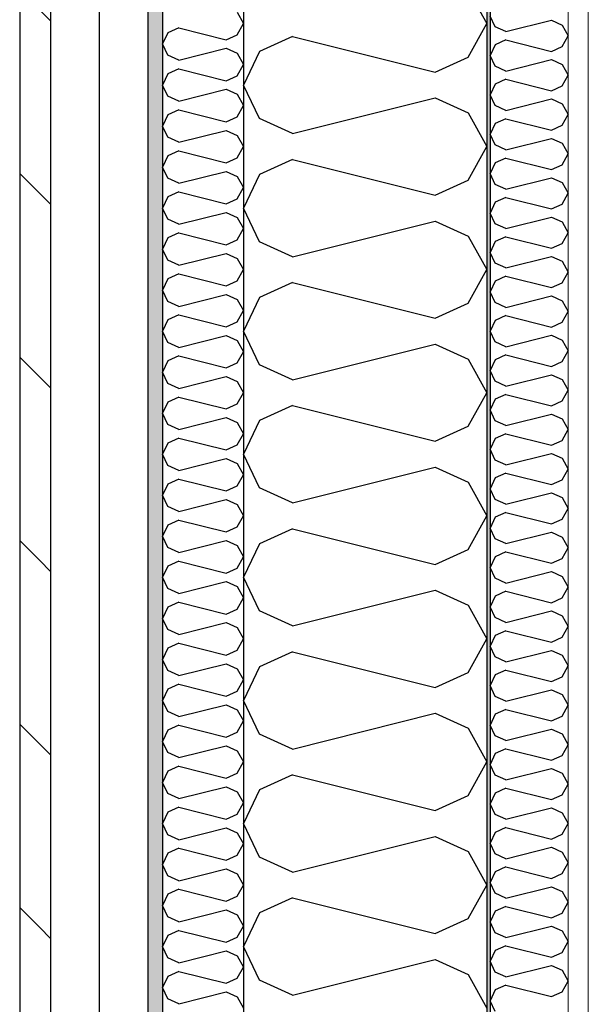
# Model space of a CAD drawing. Header units: millimetres. Extents: x -8544 to 51179, y -2070 to 13050.
# Tile 29 of 168: x -2671 to -2321, y 7476 to 8083. Entities that reach past the tile are written whole.
import ezdxf
from ezdxf.enums import TextEntityAlignment as Align

# ---------------------------------------------------------------- set-up
doc = ezdxf.new("R2010")
doc.units = ezdxf.units.MM
doc.header["$LTSCALE"] = 0.5
doc.header["$MEASUREMENT"] = 0
for name, pattern in [('Akselinje', [1500, 1000, -200, 100, -200]), ('PLINE', [0]), ('Wipeout_Contour', [2000, 0, -2000])]:
    doc.linetypes.add(name, pattern=pattern)
for name, color, linetype in [('232- Ikke-bærende yttervegger', 7, 'Continuous'), ('232- Ikke-bærende yttervegger (Skravur)', 7, 'Continuous'), ('232- Ikke-bærende yttervegger (Skravur)(Nye konstruksjoner)', 7, 'Continuous'), ('232- Ikke-bærende yttervegger(Nye konstruksjoner)', 7, 'Continuous'), ('235- Utvendig kledning og overflate (Skravur)(Nye konstruksjoner)', 7, 'Continuous'), ('235- Utvendig kledning og overflate(Nye konstruksjoner)', 7, 'Continuous'), ('82-- Modullinjer', 7, 'Continuous')]:
    doc.layers.add(name, color=color, linetype=linetype)
doc.layers.add('236- Innvendig kledning og overflate(Nye konstruksjoner)', color=7, linetype='Continuous', lineweight=0)
doc.styles.add('GENERATED_STYLE_1', font='arial.ttf')

# ---------------------------------------------------------------- blocks, each defined once
blk = doc.blocks.new('*X7')
at = {"layer": '232- Ikke-bærende yttervegger (Skravur)', "linetype": 'PLINE'}
for p, q in [((-2394.64, 8101.83), (-2383.07, 8081.11)), ((-2394.64, 8060.39), (-2383.07, 8081.11)), ((-2502.95, 8073.14), (-2523.27, 8063.89)), ((-2502.95, 8073.14), (-2414.96, 8051.14)), ((-2523.27, 8063.89), (-2533.07, 8043.17)), ((-2414.96, 8051.14), (-2394.64, 8060.39)), ((-2523.27, 8022.45), (-2533.07, 8043.17)), ((-2502.95, 8013.2), (-2414.96, 8035.2)), ((-2414.96, 8035.2), (-2394.64, 8025.95)), ((-2394.64, 8025.95), (-2383.07, 8005.23)), ((-2502.95, 8013.2), (-2523.27, 8022.45)), ((-2394.64, 7984.51), (-2383.07, 8005.23)), ((-2502.95, 7997.26), (-2523.27, 7988.01)), ((-2502.95, 7997.26), (-2414.96, 7975.26)), ((-2523.27, 7988.01), (-2533.07, 7967.29)), ((-2414.96, 7975.26), (-2394.64, 7984.51)), ((-2523.27, 7946.57), (-2533.07, 7967.29)), ((-2502.95, 7937.32), (-2414.96, 7959.32)), ((-2414.96, 7959.32), (-2394.64, 7950.07)), ((-2502.95, 7937.32), (-2523.27, 7946.57)), ((-2394.64, 7950.07), (-2383.07, 7929.35)), ((-2394.64, 7908.63), (-2383.07, 7929.35)), ((-2502.95, 7921.38), (-2523.27, 7912.14)), ((-2502.95, 7921.38), (-2414.96, 7899.38)), ((-2523.27, 7912.14), (-2533.07, 7891.41)), ((-2414.96, 7899.38), (-2394.64, 7908.63)), ((-2523.27, 7870.69), (-2533.07, 7891.41)), ((-2502.95, 7861.45), (-2414.96, 7883.44)), ((-2414.96, 7883.44), (-2394.64, 7874.2)), ((-2394.64, 7874.2), (-2383.07, 7853.47)), ((-2502.95, 7861.45), (-2523.27, 7870.69)), ((-2394.64, 7832.75), (-2383.07, 7853.47)), ((-2502.95, 7845.5), (-2523.27, 7836.26)), ((-2502.95, 7845.5), (-2414.96, 7823.51)), ((-2523.27, 7836.26), (-2533.07, 7815.53)), ((-2414.96, 7823.51), (-2394.64, 7832.75)), ((-2523.27, 7794.81), (-2533.07, 7815.53)), ((-2502.95, 7785.57), (-2414.96, 7807.56)), ((-2414.96, 7807.56), (-2394.64, 7798.32)), ((-2502.95, 7785.57), (-2523.27, 7794.81)), ((-2394.64, 7798.32), (-2383.07, 7777.6)), ((-2394.64, 7756.87), (-2383.07, 7777.6)), ((-2502.95, 7769.62), (-2523.27, 7760.38)), ((-2502.95, 7769.62), (-2414.96, 7747.63)), ((-2523.27, 7760.38), (-2533.07, 7739.66)), ((-2414.96, 7747.63), (-2394.64, 7756.87)), ((-2523.27, 7718.93), (-2533.07, 7739.66)), ((-2502.95, 7709.69), (-2414.96, 7731.68)), ((-2414.96, 7731.68), (-2394.64, 7722.44)), ((-2394.64, 7722.44), (-2383.07, 7701.72)), ((-2502.95, 7709.69), (-2523.27, 7718.93)), ((-2394.64, 7680.99), (-2383.07, 7701.72)), ((-2502.95, 7693.75), (-2523.27, 7684.5)), ((-2502.95, 7693.75), (-2414.96, 7671.75)), ((-2523.27, 7684.5), (-2533.07, 7663.78)), ((-2414.96, 7671.75), (-2394.64, 7680.99)), ((-2523.27, 7643.05), (-2533.07, 7663.78)), ((-2502.95, 7633.81), (-2414.96, 7655.81)), ((-2414.96, 7655.81), (-2394.64, 7646.56)), ((-2502.95, 7633.81), (-2523.27, 7643.05)), ((-2394.64, 7646.56), (-2383.07, 7625.84)), ((-2394.64, 7605.12), (-2383.07, 7625.84)), ((-2502.95, 7617.87), (-2523.27, 7608.62)), ((-2502.95, 7617.87), (-2414.96, 7595.87)), ((-2523.27, 7608.62), (-2533.07, 7587.9)), ((-2414.96, 7595.87), (-2394.64, 7605.12)), ((-2523.27, 7567.18), (-2533.07, 7587.9)), ((-2502.95, 7557.93), (-2414.96, 7579.93)), ((-2414.96, 7579.93), (-2394.64, 7570.68)), ((-2394.64, 7570.68), (-2383.07, 7549.96)), ((-2502.95, 7557.93), (-2523.27, 7567.18)), ((-2394.64, 7529.24), (-2383.07, 7549.96)), ((-2502.95, 7541.99), (-2523.27, 7532.74)), ((-2502.95, 7541.99), (-2414.96, 7519.99)), ((-2523.27, 7532.74), (-2533.07, 7512.02)), ((-2414.96, 7519.99), (-2394.64, 7529.24)), ((-2523.27, 7491.3), (-2533.07, 7512.02)), ((-2502.95, 7482.05), (-2414.96, 7504.05)), ((-2414.96, 7504.05), (-2394.64, 7494.8)), ((-2502.95, 7482.05), (-2523.27, 7491.3)), ((-2394.64, 7494.8), (-2383.07, 7474.08))]:
    blk.add_line(p, q, dxfattribs=at)
blk = doc.blocks.new('*X25')
at = {"layer": '235- Utvendig kledning og overflate (Skravur)(Nye konstruksjoner)', "linetype": 'PLINE'}
for p, q in [((-2536.93, 8088.02), (-2533.07, 8081.11)), ((-2536.93, 8074.2), (-2533.07, 8081.11)), ((-2579.8, 8075.37), (-2583.07, 8068.46)), ((-2573.03, 8078.45), (-2579.8, 8075.37)), ((-2573.03, 8078.45), (-2543.7, 8071.12)), ((-2543.7, 8071.12), (-2536.93, 8074.2)), ((-2579.8, 8061.56), (-2583.07, 8068.46)), ((-2573.03, 8058.47), (-2579.8, 8061.56)), ((-2573.03, 8058.47), (-2543.7, 8065.81)), ((-2543.7, 8065.81), (-2536.93, 8062.73)), ((-2536.93, 8062.73), (-2533.07, 8055.82)), ((-2536.93, 8048.91), (-2533.07, 8055.82)), ((-2579.8, 8050.08), (-2583.07, 8043.17)), ((-2573.03, 8053.16), (-2579.8, 8050.08)), ((-2573.03, 8053.16), (-2543.7, 8045.83)), ((-2543.7, 8045.83), (-2536.93, 8048.91)), ((-2579.8, 8036.26), (-2583.07, 8043.17)), ((-2573.03, 8033.18), (-2543.7, 8040.51)), ((-2543.7, 8040.51), (-2536.93, 8037.43)), ((-2536.93, 8037.43), (-2533.07, 8030.53)), ((-2573.03, 8033.18), (-2579.8, 8036.26)), ((-2573.03, 8027.87), (-2579.8, 8024.79)), ((-2573.03, 8027.87), (-2543.7, 8020.54)), ((-2536.93, 8023.62), (-2533.07, 8030.53)), ((-2579.8, 8024.79), (-2583.07, 8017.88)), ((-2543.7, 8020.54), (-2536.93, 8023.62)), ((-2579.8, 8010.97), (-2583.07, 8017.88)), ((-2573.03, 8007.89), (-2543.7, 8015.22)), ((-2543.7, 8015.22), (-2536.93, 8012.14)), ((-2573.03, 8007.89), (-2579.8, 8010.97)), ((-2536.93, 8012.14), (-2533.07, 8005.23)), ((-2573.03, 8002.58), (-2579.8, 7999.49)), ((-2573.03, 8002.58), (-2543.7, 7995.24)), ((-2536.93, 7998.32), (-2533.07, 8005.23)), ((-2579.8, 7999.49), (-2583.07, 7992.59)), ((-2543.7, 7995.24), (-2536.93, 7998.32)), ((-2579.8, 7985.68), (-2583.07, 7992.59)), ((-2573.03, 7982.6), (-2543.7, 7989.93)), ((-2543.7, 7989.93), (-2536.93, 7986.85)), ((-2573.03, 7982.6), (-2579.8, 7985.68)), ((-2536.93, 7986.85), (-2533.07, 7979.94)), ((-2573.03, 7977.28), (-2579.8, 7974.2)), ((-2573.03, 7977.28), (-2543.7, 7969.95)), ((-2536.93, 7973.03), (-2533.07, 7979.94)), ((-2579.8, 7974.2), (-2583.07, 7967.29)), ((-2543.7, 7969.95), (-2536.93, 7973.03)), ((-2579.8, 7960.39), (-2583.07, 7967.29)), ((-2573.03, 7957.3), (-2543.7, 7964.64)), ((-2543.7, 7964.64), (-2536.93, 7961.55)), ((-2573.03, 7957.3), (-2579.8, 7960.39)), ((-2536.93, 7961.55), (-2533.07, 7954.65)), ((-2536.93, 7947.74), (-2533.07, 7954.65)), ((-2579.8, 7948.91), (-2583.07, 7942)), ((-2573.03, 7951.99), (-2579.8, 7948.91)), ((-2573.03, 7951.99), (-2543.7, 7944.66)), ((-2543.7, 7944.66), (-2536.93, 7947.74)), ((-2579.8, 7935.09), (-2583.07, 7942)), ((-2573.03, 7932.01), (-2579.8, 7935.09)), ((-2573.03, 7932.01), (-2543.7, 7939.34)), ((-2543.7, 7939.34), (-2536.93, 7936.26)), ((-2536.93, 7936.26), (-2533.07, 7929.35)), ((-2536.93, 7922.45), (-2533.07, 7929.35)), ((-2579.8, 7923.61), (-2583.07, 7916.71)), ((-2573.03, 7926.7), (-2579.8, 7923.61)), ((-2573.03, 7926.7), (-2543.7, 7919.36)), ((-2543.7, 7919.36), (-2536.93, 7922.45)), ((-2579.8, 7909.8), (-2583.07, 7916.71)), ((-2573.03, 7906.72), (-2579.8, 7909.8)), ((-2573.03, 7906.72), (-2543.7, 7914.05)), ((-2543.7, 7914.05), (-2536.93, 7910.97)), ((-2536.93, 7910.97), (-2533.07, 7904.06)), ((-2536.93, 7897.15), (-2533.07, 7904.06)), ((-2579.8, 7898.32), (-2583.07, 7891.41)), ((-2573.03, 7901.4), (-2579.8, 7898.32)), ((-2573.03, 7901.4), (-2543.7, 7894.07)), ((-2543.7, 7894.07), (-2536.93, 7897.15)), ((-2579.8, 7884.51), (-2583.07, 7891.41)), ((-2573.03, 7881.42), (-2543.7, 7888.76)), ((-2543.7, 7888.76), (-2536.93, 7885.67)), ((-2536.93, 7885.67), (-2533.07, 7878.77)), ((-2573.03, 7881.42), (-2579.8, 7884.51)), ((-2573.03, 7876.11), (-2579.8, 7873.03)), ((-2573.03, 7876.11), (-2543.7, 7868.78)), ((-2536.93, 7871.86), (-2533.07, 7878.77)), ((-2579.8, 7873.03), (-2583.07, 7866.12)), ((-2543.7, 7868.78), (-2536.93, 7871.86)), ((-2579.8, 7859.21), (-2583.07, 7866.12)), ((-2573.03, 7856.13), (-2543.7, 7863.46)), ((-2543.7, 7863.46), (-2536.93, 7860.38)), ((-2573.03, 7856.13), (-2579.8, 7859.21)), ((-2536.93, 7860.38), (-2533.07, 7853.47)), ((-2573.03, 7850.82), (-2579.8, 7847.73)), ((-2573.03, 7850.82), (-2543.7, 7843.48)), ((-2536.93, 7846.57), (-2533.07, 7853.47)), ((-2579.8, 7847.73), (-2583.07, 7840.83)), ((-2543.7, 7843.48), (-2536.93, 7846.57)), ((-2579.8, 7833.92), (-2583.07, 7840.83)), ((-2573.03, 7830.84), (-2543.7, 7838.17)), ((-2543.7, 7838.17), (-2536.93, 7835.09)), ((-2573.03, 7830.84), (-2579.8, 7833.92)), ((-2536.93, 7835.09), (-2533.07, 7828.18)), ((-2573.03, 7825.52), (-2579.8, 7822.44)), ((-2573.03, 7825.52), (-2543.7, 7818.19)), ((-2536.93, 7821.27), (-2533.07, 7828.18)), ((-2579.8, 7822.44), (-2583.07, 7815.53)), ((-2543.7, 7818.19), (-2536.93, 7821.27)), ((-2579.8, 7808.63), (-2583.07, 7815.53)), ((-2573.03, 7805.55), (-2543.7, 7812.88)), ((-2543.7, 7812.88), (-2536.93, 7809.8)), ((-2573.03, 7805.55), (-2579.8, 7808.63)), ((-2536.93, 7809.8), (-2533.07, 7802.89)), ((-2536.93, 7795.98), (-2533.07, 7802.89)), ((-2579.8, 7797.15), (-2583.07, 7790.24)), ((-2573.03, 7800.23), (-2579.8, 7797.15)), ((-2573.03, 7800.23), (-2543.7, 7792.9)), ((-2543.7, 7792.9), (-2536.93, 7795.98)), ((-2579.8, 7783.33), (-2583.07, 7790.24)), ((-2573.03, 7780.25), (-2579.8, 7783.33)), ((-2573.03, 7780.25), (-2543.7, 7787.58)), ((-2543.7, 7787.58), (-2536.93, 7784.5)), ((-2536.93, 7784.5), (-2533.07, 7777.6)), ((-2536.93, 7770.69), (-2533.07, 7777.6)), ((-2579.8, 7771.86), (-2583.07, 7764.95)), ((-2573.03, 7774.94), (-2579.8, 7771.86)), ((-2573.03, 7774.94), (-2543.7, 7767.61)), ((-2543.7, 7767.61), (-2536.93, 7770.69)), ((-2579.8, 7758.04), (-2583.07, 7764.95)), ((-2573.03, 7754.96), (-2579.8, 7758.04)), ((-2573.03, 7754.96), (-2543.7, 7762.29)), ((-2543.7, 7762.29), (-2536.93, 7759.21)), ((-2536.93, 7759.21), (-2533.07, 7752.3)), ((-2536.93, 7745.39), (-2533.07, 7752.3)), ((-2579.8, 7746.56), (-2583.07, 7739.66)), ((-2573.03, 7749.65), (-2579.8, 7746.56)), ((-2573.03, 7749.65), (-2543.7, 7742.31)), ((-2543.7, 7742.31), (-2536.93, 7745.39)), ((-2579.8, 7732.75), (-2583.07, 7739.66)), ((-2573.03, 7729.67), (-2543.7, 7737)), ((-2543.7, 7737), (-2536.93, 7733.92)), ((-2536.93, 7733.92), (-2533.07, 7727.01)), ((-2573.03, 7729.67), (-2579.8, 7732.75)), ((-2573.03, 7724.35), (-2579.8, 7721.27)), ((-2573.03, 7724.35), (-2543.7, 7717.02)), ((-2536.93, 7720.1), (-2533.07, 7727.01)), ((-2579.8, 7721.27), (-2583.07, 7714.36)), ((-2543.7, 7717.02), (-2536.93, 7720.1)), ((-2579.8, 7707.46), (-2583.07, 7714.36)), ((-2573.03, 7704.37), (-2543.7, 7711.71)), ((-2543.7, 7711.71), (-2536.93, 7708.62)), ((-2573.03, 7704.37), (-2579.8, 7707.46)), ((-2536.93, 7708.62), (-2533.07, 7701.72)), ((-2573.03, 7699.06), (-2579.8, 7695.98)), ((-2573.03, 7699.06), (-2543.7, 7691.73)), ((-2536.93, 7694.81), (-2533.07, 7701.72)), ((-2579.8, 7695.98), (-2583.07, 7689.07)), ((-2543.7, 7691.73), (-2536.93, 7694.81)), ((-2579.8, 7682.16), (-2583.07, 7689.07)), ((-2573.03, 7679.08), (-2543.7, 7686.41)), ((-2543.7, 7686.41), (-2536.93, 7683.33)), ((-2573.03, 7679.08), (-2579.8, 7682.16)), ((-2536.93, 7683.33), (-2533.07, 7676.42)), ((-2573.03, 7673.77), (-2579.8, 7670.68)), ((-2573.03, 7673.77), (-2543.7, 7666.43)), ((-2536.93, 7669.52), (-2533.07, 7676.42)), ((-2579.8, 7670.68), (-2583.07, 7663.78)), ((-2543.7, 7666.43), (-2536.93, 7669.52)), ((-2579.8, 7656.87), (-2583.07, 7663.78)), ((-2573.03, 7653.79), (-2543.7, 7661.12)), ((-2543.7, 7661.12), (-2536.93, 7658.04)), ((-2573.03, 7653.79), (-2579.8, 7656.87)), ((-2536.93, 7658.04), (-2533.07, 7651.13)), ((-2536.93, 7644.22), (-2533.07, 7651.13)), ((-2579.8, 7645.39), (-2583.07, 7638.48)), ((-2573.03, 7648.47), (-2579.8, 7645.39)), ((-2573.03, 7648.47), (-2543.7, 7641.14)), ((-2543.7, 7641.14), (-2536.93, 7644.22)), ((-2579.8, 7631.58), (-2583.07, 7638.48)), ((-2573.03, 7628.49), (-2579.8, 7631.58)), ((-2573.03, 7628.49), (-2543.7, 7635.83)), ((-2543.7, 7635.83), (-2536.93, 7632.74)), ((-2536.93, 7632.74), (-2533.07, 7625.84)), ((-2536.93, 7618.93), (-2533.07, 7625.84)), ((-2579.8, 7620.1), (-2583.07, 7613.19)), ((-2573.03, 7623.18), (-2579.8, 7620.1)), ((-2573.03, 7623.18), (-2543.7, 7615.85)), ((-2543.7, 7615.85), (-2536.93, 7618.93)), ((-2579.8, 7606.28), (-2583.07, 7613.19)), ((-2573.03, 7603.2), (-2579.8, 7606.28)), ((-2573.03, 7603.2), (-2543.7, 7610.53)), ((-2543.7, 7610.53), (-2536.93, 7607.45)), ((-2536.93, 7607.45), (-2533.07, 7600.54)), ((-2536.93, 7593.64), (-2533.07, 7600.54)), ((-2579.8, 7594.8), (-2583.07, 7587.9)), ((-2573.03, 7597.89), (-2579.8, 7594.8)), ((-2573.03, 7597.89), (-2543.7, 7590.55)), ((-2543.7, 7590.55), (-2536.93, 7593.64)), ((-2579.8, 7580.99), (-2583.07, 7587.9)), ((-2573.03, 7577.91), (-2543.7, 7585.24)), ((-2543.7, 7585.24), (-2536.93, 7582.16)), ((-2536.93, 7582.16), (-2533.07, 7575.25)), ((-2573.03, 7577.91), (-2579.8, 7580.99)), ((-2573.03, 7572.59), (-2579.8, 7569.51)), ((-2573.03, 7572.59), (-2543.7, 7565.26)), ((-2536.93, 7568.34), (-2533.07, 7575.25)), ((-2579.8, 7569.51), (-2583.07, 7562.6)), ((-2543.7, 7565.26), (-2536.93, 7568.34)), ((-2579.8, 7555.7), (-2583.07, 7562.6)), ((-2573.03, 7552.62), (-2543.7, 7559.95)), ((-2543.7, 7559.95), (-2536.93, 7556.87)), ((-2573.03, 7552.62), (-2579.8, 7555.7)), ((-2536.93, 7556.87), (-2533.07, 7549.96)), ((-2573.03, 7547.3), (-2579.8, 7544.22)), ((-2573.03, 7547.3), (-2543.7, 7539.97)), ((-2536.93, 7543.05), (-2533.07, 7549.96)), ((-2579.8, 7544.22), (-2583.07, 7537.31)), ((-2543.7, 7539.97), (-2536.93, 7543.05)), ((-2579.8, 7530.4), (-2583.07, 7537.31)), ((-2573.03, 7527.32), (-2543.7, 7534.65)), ((-2543.7, 7534.65), (-2536.93, 7531.57)), ((-2573.03, 7527.32), (-2579.8, 7530.4)), ((-2536.93, 7531.57), (-2533.07, 7524.67)), ((-2573.03, 7522.01), (-2579.8, 7518.93)), ((-2573.03, 7522.01), (-2543.7, 7514.68)), ((-2536.93, 7517.76), (-2533.07, 7524.67)), ((-2579.8, 7518.93), (-2583.07, 7512.02)), ((-2543.7, 7514.68), (-2536.93, 7517.76)), ((-2579.8, 7505.11), (-2583.07, 7512.02)), ((-2573.03, 7502.03), (-2543.7, 7509.36)), ((-2543.7, 7509.36), (-2536.93, 7506.28)), ((-2573.03, 7502.03), (-2579.8, 7505.11)), ((-2536.93, 7506.28), (-2533.07, 7499.37)), ((-2536.93, 7492.46), (-2533.07, 7499.37)), ((-2579.8, 7493.63), (-2583.07, 7486.73)), ((-2573.03, 7496.72), (-2579.8, 7493.63)), ((-2573.03, 7496.72), (-2543.7, 7489.38)), ((-2543.7, 7489.38), (-2536.93, 7492.46)), ((-2579.8, 7479.82), (-2583.07, 7486.73)), ((-2573.03, 7476.74), (-2579.8, 7479.82)), ((-2573.03, 7476.74), (-2543.7, 7484.07)), ((-2543.7, 7484.07), (-2536.93, 7480.99)), ((-2536.93, 7480.99), (-2533.07, 7474.08))]:
    blk.add_line(p, q, dxfattribs=at)
blk = doc.blocks.new('*X27')
at = {"layer": '232- Ikke-bærende yttervegger (Skravur)(Nye konstruksjoner)', "linetype": 'PLINE'}
for p, q in [((-2377.93, 8079.03), (-2381.07, 8085.66)), ((-2371.43, 8076.07), (-2343.28, 8083.11)), ((-2343.28, 8083.11), (-2336.77, 8080.15)), ((-2336.77, 8080.15), (-2333.07, 8073.52)), ((-2371.43, 8076.07), (-2377.93, 8079.03)), ((-2336.77, 8066.89), (-2333.07, 8073.52)), ((-2377.93, 8068.01), (-2381.07, 8061.38)), ((-2371.43, 8070.97), (-2377.93, 8068.01)), ((-2371.43, 8070.97), (-2343.28, 8063.93)), ((-2377.93, 8054.75), (-2381.07, 8061.38)), ((-2343.28, 8063.93), (-2336.77, 8066.89)), ((-2371.43, 8051.79), (-2343.28, 8058.83)), ((-2343.28, 8058.83), (-2336.77, 8055.87)), ((-2336.77, 8055.87), (-2333.07, 8049.24)), ((-2371.43, 8051.79), (-2377.93, 8054.75)), ((-2336.77, 8042.61), (-2333.07, 8049.24)), ((-2377.93, 8043.73), (-2381.07, 8037.1)), ((-2371.43, 8046.69), (-2377.93, 8043.73)), ((-2371.43, 8046.69), (-2343.28, 8039.65)), ((-2377.93, 8030.47), (-2381.07, 8037.1)), ((-2343.28, 8039.65), (-2336.77, 8042.61)), ((-2371.43, 8027.51), (-2343.28, 8034.55)), ((-2343.28, 8034.55), (-2336.77, 8031.59)), ((-2336.77, 8031.59), (-2333.07, 8024.96)), ((-2371.43, 8027.51), (-2377.93, 8030.47)), ((-2336.77, 8018.33), (-2333.07, 8024.96)), ((-2377.93, 8019.45), (-2381.07, 8012.82)), ((-2371.43, 8022.41), (-2377.93, 8019.45)), ((-2371.43, 8022.41), (-2343.28, 8015.37)), ((-2377.93, 8006.19), (-2381.07, 8012.82)), ((-2343.28, 8015.37), (-2336.77, 8018.33)), ((-2371.43, 8003.23), (-2343.28, 8010.27)), ((-2343.28, 8010.27), (-2336.77, 8007.31)), ((-2336.77, 8007.31), (-2333.07, 8000.68)), ((-2371.43, 8003.23), (-2377.93, 8006.19)), ((-2336.77, 7994.05), (-2333.07, 8000.68)), ((-2377.93, 7995.17), (-2381.07, 7988.54)), ((-2371.43, 7998.13), (-2377.93, 7995.17)), ((-2371.43, 7998.13), (-2343.28, 7991.09)), ((-2377.93, 7981.91), (-2381.07, 7988.54)), ((-2343.28, 7991.09), (-2336.77, 7994.05)), ((-2371.43, 7978.95), (-2343.28, 7985.99)), ((-2343.28, 7985.99), (-2336.77, 7983.03)), ((-2336.77, 7983.03), (-2333.07, 7976.4)), ((-2371.43, 7978.95), (-2377.93, 7981.91)), ((-2336.77, 7969.77), (-2333.07, 7976.4)), ((-2377.93, 7970.89), (-2381.07, 7964.26)), ((-2371.43, 7973.85), (-2377.93, 7970.89)), ((-2371.43, 7973.85), (-2343.28, 7966.81)), ((-2377.93, 7957.63), (-2381.07, 7964.26)), ((-2343.28, 7966.81), (-2336.77, 7969.77)), ((-2371.43, 7954.67), (-2343.28, 7961.71)), ((-2343.28, 7961.71), (-2336.77, 7958.75)), ((-2336.77, 7958.75), (-2333.07, 7952.12)), ((-2371.43, 7954.67), (-2377.93, 7957.63)), ((-2336.77, 7945.49), (-2333.07, 7952.12)), ((-2377.93, 7946.61), (-2381.07, 7939.98)), ((-2371.43, 7949.57), (-2377.93, 7946.61)), ((-2371.43, 7949.57), (-2343.28, 7942.53)), ((-2377.93, 7933.35), (-2381.07, 7939.98)), ((-2343.28, 7942.53), (-2336.77, 7945.49)), ((-2371.43, 7930.39), (-2343.28, 7937.43)), ((-2343.28, 7937.43), (-2336.77, 7934.47)), ((-2336.77, 7934.47), (-2333.07, 7927.84)), ((-2371.43, 7930.39), (-2377.93, 7933.35)), ((-2336.77, 7921.2), (-2333.07, 7927.84)), ((-2377.93, 7922.33), (-2381.07, 7915.69)), ((-2371.43, 7925.28), (-2377.93, 7922.33)), ((-2371.43, 7925.28), (-2343.28, 7918.25)), ((-2377.93, 7909.06), (-2381.07, 7915.69)), ((-2343.28, 7918.25), (-2336.77, 7921.2)), ((-2371.43, 7906.1), (-2343.28, 7913.14)), ((-2343.28, 7913.14), (-2336.77, 7910.19)), ((-2336.77, 7910.19), (-2333.07, 7903.55)), ((-2371.43, 7906.1), (-2377.93, 7909.06)), ((-2336.77, 7896.92), (-2333.07, 7903.55)), ((-2377.93, 7898.04), (-2381.07, 7891.41)), ((-2371.43, 7901), (-2377.93, 7898.04)), ((-2371.43, 7901), (-2343.28, 7893.96)), ((-2377.93, 7884.78), (-2381.07, 7891.41)), ((-2343.28, 7893.96), (-2336.77, 7896.92)), ((-2371.43, 7881.82), (-2343.28, 7888.86)), ((-2343.28, 7888.86), (-2336.77, 7885.9)), ((-2336.77, 7885.9), (-2333.07, 7879.27)), ((-2371.43, 7881.82), (-2377.93, 7884.78)), ((-2336.77, 7872.64), (-2333.07, 7879.27)), ((-2377.93, 7873.76), (-2381.07, 7867.13)), ((-2371.43, 7876.72), (-2377.93, 7873.76)), ((-2371.43, 7876.72), (-2343.28, 7869.68)), ((-2377.93, 7860.5), (-2381.07, 7867.13)), ((-2343.28, 7869.68), (-2336.77, 7872.64)), ((-2371.43, 7857.54), (-2343.28, 7864.58)), ((-2343.28, 7864.58), (-2336.77, 7861.62)), ((-2336.77, 7861.62), (-2333.07, 7854.99)), ((-2371.43, 7857.54), (-2377.93, 7860.5)), ((-2336.77, 7848.36), (-2333.07, 7854.99)), ((-2377.93, 7849.48), (-2381.07, 7842.85)), ((-2371.43, 7852.44), (-2377.93, 7849.48)), ((-2371.43, 7852.44), (-2343.28, 7845.4)), ((-2377.93, 7836.22), (-2381.07, 7842.85)), ((-2343.28, 7845.4), (-2336.77, 7848.36)), ((-2371.43, 7833.26), (-2343.28, 7840.3)), ((-2343.28, 7840.3), (-2336.77, 7837.34)), ((-2336.77, 7837.34), (-2333.07, 7830.71)), ((-2371.43, 7833.26), (-2377.93, 7836.22)), ((-2336.77, 7824.08), (-2333.07, 7830.71)), ((-2377.93, 7825.2), (-2381.07, 7818.57)), ((-2371.43, 7828.16), (-2377.93, 7825.2)), ((-2371.43, 7828.16), (-2343.28, 7821.12)), ((-2377.93, 7811.94), (-2381.07, 7818.57)), ((-2343.28, 7821.12), (-2336.77, 7824.08)), ((-2371.43, 7808.98), (-2343.28, 7816.02)), ((-2343.28, 7816.02), (-2336.77, 7813.06)), ((-2336.77, 7813.06), (-2333.07, 7806.43)), ((-2371.43, 7808.98), (-2377.93, 7811.94)), ((-2336.77, 7799.8), (-2333.07, 7806.43)), ((-2377.93, 7800.92), (-2381.07, 7794.29)), ((-2371.43, 7803.88), (-2377.93, 7800.92)), ((-2371.43, 7803.88), (-2343.28, 7796.84)), ((-2377.93, 7787.66), (-2381.07, 7794.29)), ((-2343.28, 7796.84), (-2336.77, 7799.8)), ((-2371.43, 7784.7), (-2343.28, 7791.74)), ((-2343.28, 7791.74), (-2336.77, 7788.78)), ((-2336.77, 7788.78), (-2333.07, 7782.15)), ((-2371.43, 7784.7), (-2377.93, 7787.66)), ((-2336.77, 7775.52), (-2333.07, 7782.15)), ((-2377.93, 7776.64), (-2381.07, 7770.01)), ((-2371.43, 7779.6), (-2377.93, 7776.64)), ((-2371.43, 7779.6), (-2343.28, 7772.56)), ((-2377.93, 7763.38), (-2381.07, 7770.01)), ((-2343.28, 7772.56), (-2336.77, 7775.52)), ((-2371.43, 7760.42), (-2343.28, 7767.46)), ((-2343.28, 7767.46), (-2336.77, 7764.5)), ((-2336.77, 7764.5), (-2333.07, 7757.87)), ((-2371.43, 7760.42), (-2377.93, 7763.38)), ((-2336.77, 7751.24), (-2333.07, 7757.87)), ((-2377.93, 7752.36), (-2381.07, 7745.73)), ((-2371.43, 7755.32), (-2377.93, 7752.36)), ((-2371.43, 7755.32), (-2343.28, 7748.28)), ((-2377.93, 7739.09), (-2381.07, 7745.73)), ((-2343.28, 7748.28), (-2336.77, 7751.24)), ((-2371.43, 7736.14), (-2343.28, 7743.18)), ((-2343.28, 7743.18), (-2336.77, 7740.22)), ((-2336.77, 7740.22), (-2333.07, 7733.59)), ((-2371.43, 7736.14), (-2377.93, 7739.09)), ((-2336.77, 7726.95), (-2333.07, 7733.59)), ((-2377.93, 7728.08), (-2381.07, 7721.44)), ((-2371.43, 7731.03), (-2377.93, 7728.08)), ((-2371.43, 7731.03), (-2343.28, 7724)), ((-2377.93, 7714.81), (-2381.07, 7721.44)), ((-2343.28, 7724), (-2336.77, 7726.95)), ((-2371.43, 7711.85), (-2343.28, 7718.89)), ((-2343.28, 7718.89), (-2336.77, 7715.93)), ((-2336.77, 7715.93), (-2333.07, 7709.3)), ((-2371.43, 7711.85), (-2377.93, 7714.81)), ((-2336.77, 7702.67), (-2333.07, 7709.3)), ((-2377.93, 7703.79), (-2381.07, 7697.16)), ((-2371.43, 7706.75), (-2377.93, 7703.79)), ((-2371.43, 7706.75), (-2343.28, 7699.71)), ((-2377.93, 7690.53), (-2381.07, 7697.16)), ((-2343.28, 7699.71), (-2336.77, 7702.67)), ((-2371.43, 7687.57), (-2343.28, 7694.61)), ((-2343.28, 7694.61), (-2336.77, 7691.65)), ((-2336.77, 7691.65), (-2333.07, 7685.02)), ((-2371.43, 7687.57), (-2377.93, 7690.53)), ((-2336.77, 7678.39), (-2333.07, 7685.02)), ((-2377.93, 7679.51), (-2381.07, 7672.88)), ((-2371.43, 7682.47), (-2377.93, 7679.51)), ((-2371.43, 7682.47), (-2343.28, 7675.43)), ((-2377.93, 7666.25), (-2381.07, 7672.88)), ((-2343.28, 7675.43), (-2336.77, 7678.39)), ((-2371.43, 7663.29), (-2343.28, 7670.33)), ((-2343.28, 7670.33), (-2336.77, 7667.37)), ((-2336.77, 7667.37), (-2333.07, 7660.74)), ((-2371.43, 7663.29), (-2377.93, 7666.25)), ((-2336.77, 7654.11), (-2333.07, 7660.74)), ((-2377.93, 7655.23), (-2381.07, 7648.6)), ((-2371.43, 7658.19), (-2377.93, 7655.23)), ((-2371.43, 7658.19), (-2343.28, 7651.15)), ((-2377.93, 7641.97), (-2381.07, 7648.6)), ((-2343.28, 7651.15), (-2336.77, 7654.11)), ((-2371.43, 7639.01), (-2343.28, 7646.05)), ((-2343.28, 7646.05), (-2336.77, 7643.09)), ((-2336.77, 7643.09), (-2333.07, 7636.46)), ((-2371.43, 7639.01), (-2377.93, 7641.97)), ((-2336.77, 7629.83), (-2333.07, 7636.46)), ((-2377.93, 7630.95), (-2381.07, 7624.32)), ((-2371.43, 7633.91), (-2377.93, 7630.95)), ((-2371.43, 7633.91), (-2343.28, 7626.87)), ((-2377.93, 7617.69), (-2381.07, 7624.32)), ((-2343.28, 7626.87), (-2336.77, 7629.83)), ((-2371.43, 7614.73), (-2343.28, 7621.77)), ((-2343.28, 7621.77), (-2336.77, 7618.81)), ((-2336.77, 7618.81), (-2333.07, 7612.18)), ((-2371.43, 7614.73), (-2377.93, 7617.69)), ((-2336.77, 7605.55), (-2333.07, 7612.18)), ((-2377.93, 7606.67), (-2381.07, 7600.04)), ((-2371.43, 7609.63), (-2377.93, 7606.67)), ((-2371.43, 7609.63), (-2343.28, 7602.59)), ((-2377.93, 7593.41), (-2381.07, 7600.04)), ((-2343.28, 7602.59), (-2336.77, 7605.55)), ((-2371.43, 7590.45), (-2343.28, 7597.49)), ((-2343.28, 7597.49), (-2336.77, 7594.53)), ((-2336.77, 7594.53), (-2333.07, 7587.9)), ((-2371.43, 7590.45), (-2377.93, 7593.41)), ((-2336.77, 7581.27), (-2333.07, 7587.9)), ((-2377.93, 7582.39), (-2381.07, 7575.76)), ((-2371.43, 7585.35), (-2377.93, 7582.39)), ((-2371.43, 7585.35), (-2343.28, 7578.31)), ((-2377.93, 7569.13), (-2381.07, 7575.76)), ((-2343.28, 7578.31), (-2336.77, 7581.27)), ((-2371.43, 7566.17), (-2343.28, 7573.21)), ((-2343.28, 7573.21), (-2336.77, 7570.25)), ((-2336.77, 7570.25), (-2333.07, 7563.62)), ((-2371.43, 7566.17), (-2377.93, 7569.13)), ((-2336.77, 7556.99), (-2333.07, 7563.62)), ((-2377.93, 7558.11), (-2381.07, 7551.48)), ((-2371.43, 7561.07), (-2377.93, 7558.11)), ((-2371.43, 7561.07), (-2343.28, 7554.03)), ((-2377.93, 7544.84), (-2381.07, 7551.48)), ((-2343.28, 7554.03), (-2336.77, 7556.99)), ((-2371.43, 7541.89), (-2343.28, 7548.93)), ((-2343.28, 7548.93), (-2336.77, 7545.97)), ((-2336.77, 7545.97), (-2333.07, 7539.34)), ((-2371.43, 7541.89), (-2377.93, 7544.84)), ((-2336.77, 7532.7), (-2333.07, 7539.34)), ((-2377.93, 7533.83), (-2381.07, 7527.19)), ((-2371.43, 7536.78), (-2377.93, 7533.83)), ((-2371.43, 7536.78), (-2343.28, 7529.75)), ((-2377.93, 7520.56), (-2381.07, 7527.19)), ((-2343.28, 7529.75), (-2336.77, 7532.7)), ((-2371.43, 7517.6), (-2343.28, 7524.64)), ((-2343.28, 7524.64), (-2336.77, 7521.68)), ((-2336.77, 7521.68), (-2333.07, 7515.05)), ((-2371.43, 7517.6), (-2377.93, 7520.56)), ((-2336.77, 7508.42), (-2333.07, 7515.05)), ((-2377.93, 7509.54), (-2381.07, 7502.91)), ((-2371.43, 7512.5), (-2377.93, 7509.54)), ((-2371.43, 7512.5), (-2343.28, 7505.46)), ((-2377.93, 7496.28), (-2381.07, 7502.91)), ((-2343.28, 7505.46), (-2336.77, 7508.42)), ((-2371.43, 7493.32), (-2343.28, 7500.36)), ((-2343.28, 7500.36), (-2336.77, 7497.4)), ((-2336.77, 7497.4), (-2333.07, 7490.77)), ((-2371.43, 7493.32), (-2377.93, 7496.28)), ((-2336.77, 7484.14), (-2333.07, 7490.77)), ((-2377.93, 7485.26), (-2381.07, 7478.63)), ((-2371.43, 7488.22), (-2377.93, 7485.26)), ((-2371.43, 7488.22), (-2343.28, 7481.18)), ((-2377.93, 7472), (-2381.07, 7478.63)), ((-2343.28, 7481.18), (-2336.77, 7484.14))]:
    blk.add_line(p, q, dxfattribs=at)
blk = doc.blocks.new('Standard grid marker[2]', base_point=(-2383.07, 12550))
at = {"layer": '82-- Modullinjer', "linetype": 'Akselinje'}
blk.add_line((-2383.07, 12350), (-2383.07, 1550), dxfattribs=at)
at = {"layer": '82-- Modullinjer', "style": 'GENERATED_STYLE_1'}
for tag, p in [('AC_MarkerText_1_0', (-2383.07, 12887.5)), ('AC_MarkerText_1_1', (-2383.07, 1187.5))]:
    blk.add_attdef(tag, text='', height=175, rotation=360, dxfattribs=at).set_placement(p, align=Align.TOP_CENTER)

msp = doc.modelspace()

# ---------------------------------------------------------------- hatches: boundary and pattern name
at = {"layer": '232- Ikke-bærende yttervegger (Skravur)(Nye konstruksjoner)', "linetype": 'Continuous'}
msp.add_hatch(color=256, dxfattribs=at).paths.add_polyline_path([(-2383.07, 10158.39), (-2383.07, 6850), (-2381.07, 6850), (-2381.07, 10158.39)])
h = msp.add_hatch(dxfattribs=at)
h.set_pattern_fill('Gips', color=256, style=0, pattern_type=2)
h.set_pattern_definition([(270, (0, 0), (86.60254, 0), [0, -50]), (270, (43.3, -25), (86.60254, 0), [0, -50])])
h.paths.add_polyline_path([(-2320.57, 10158.39), (-2333.07, 10158.39), (-2333.07, 6850), (-2320.57, 6850)])
at = {"layer": '235- Utvendig kledning og overflate (Skravur)(Nye konstruksjoner)', "linetype": 'Continuous'}
h = msp.add_hatch(dxfattribs=at)
h.set_pattern_fill('Skrålinjer_2', color=256, style=0, pattern_type=2)
h.set_pattern_definition([(315, (0, 0), (56.56854, 56.56854), [80, 0])])
h.paths.add_polyline_path([(-2671.07, 10746.45), (-2671.07, 7220.63), (-2652.07, 7220.63), (-2652.07, 10746.45)])
h = msp.add_hatch(dxfattribs=at)
h.set_pattern_fill('Prikker_tett', color=256, style=0, pattern_type=2)
h.set_pattern_definition([(0, (0, 0), (0, 43.30127), [0, -25]), (0, (12.5, 21.65), (0, 43.30127), [0, -25])])
h.paths.add_polyline_path([(-2592.07, 6850), (-2583.07, 6850), (-2583.07, 10746.45), (-2592.07, 10746.45)])

# ---------------------------------------------------------------- linework, layer by layer
at = {"layer": '232- Ikke-bærende yttervegger', "linetype": 'PLINE'}
for p, q in [((-2533.07, 10544.72), (-2533.07, 6850)), ((-2383.07, 10158.39), (-2383.07, 6850))]:
    msp.add_line(p, q, dxfattribs=at)
at = {"layer": '232- Ikke-bærende yttervegger(Nye konstruksjoner)', "linetype": 'PLINE'}
msp.add_line((-2381.07, 10158.39), (-2381.07, 6850), dxfattribs=at)
at = {"layer": '235- Utvendig kledning og overflate(Nye konstruksjoner)', "linetype": 'PLINE'}
for p, q in [((-2671.07, 10746.45), (-2671.07, 6850)), ((-2652.07, 10746.45), (-2652.07, 6850))]:
    msp.add_line(p, q, dxfattribs=at)
at = {"layer": '235- Utvendig kledning og overflate(Nye konstruksjoner)', "linetype": 'PLINE', "flags": 128}
msp.add_lwpolyline([(-2583.07, 10746.45), (-2583.07, 7220.63), (-2583.07, 7218.63), (-2583.07, 7188.63), (-2583.07, 6850)], dxfattribs=at)
at = {"layer": '236- Innvendig kledning og overflate(Nye konstruksjoner)', "linetype": 'PLINE'}
for p, q in [((-2333.07, 10158.39), (-2333.07, 6850)), ((-2320.57, 10158.39), (-2320.57, 6850))]:
    msp.add_line(p, q, dxfattribs=at)

# ---------------------------------------------------------------- block references
at = {"layer": '232- Ikke-bærende yttervegger'}
msp.add_blockref('*X7', (0, 0), dxfattribs=at)
at = {"layer": '232- Ikke-bærende yttervegger(Nye konstruksjoner)'}
msp.add_blockref('*X27', (0, 0), dxfattribs=at)
at = {"layer": '235- Utvendig kledning og overflate(Nye konstruksjoner)'}
msp.add_blockref('*X25', (0, 0), dxfattribs=at)

# ---------------------------------------------------------------- next in the draw order: wipeouts: each hides what was drawn before it
at = {"linetype": 'Wipeout_Contour', "ltscale": 37470.228276}
msp.add_wipeout([(-2622.07, 10746.45), (-2622.07, 7220.63), (-2592.07, 7220.63), (-2592.07, 10746.45)], dxfattribs=at).dxf.layer = '235- Utvendig kledning og overflate (Skravur)(Nye konstruksjoner)'

# ---------------------------------------------------------------- next in the draw order: linework, layer by layer
at = {"layer": '235- Utvendig kledning og overflate(Nye konstruksjoner)', "linetype": 'PLINE'}
for p, q in [((-2622.07, 10746.45), (-2622.07, 6850)), ((-2592.07, 10746.45), (-2592.07, 6850))]:
    msp.add_line(p, q, dxfattribs=at)

# ---------------------------------------------------------------- next in the draw order: block references
at = {"layer": '82-- Modullinjer', "linetype": 'PLINE'}
msp.add_blockref('Standard grid marker[2]', (-2383.07, 12550), dxfattribs=at)

doc.saveas('drawing.dxf')
